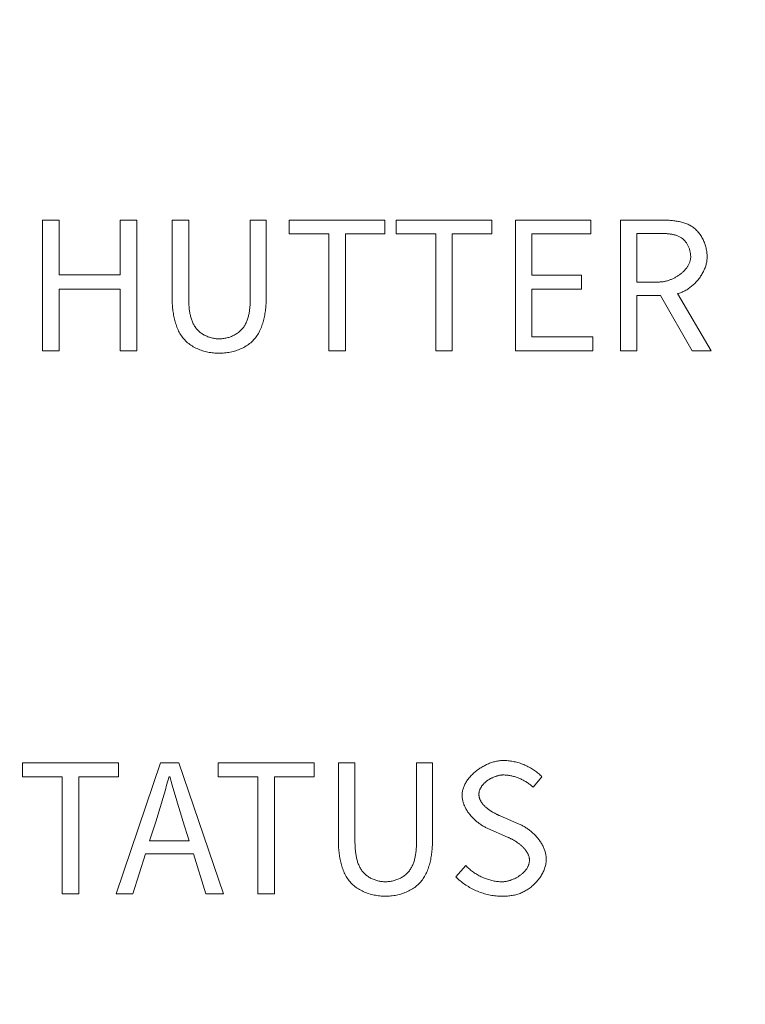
# Model space of a CAD drawing. Header units: millimetres. Extents: x 3925 to 5043, y -86 to 778.
# Tile 62 of 158: x 4412.98 to 4416.99, y 445.43 to 450.87. Entities that reach past the tile are written whole.
import ezdxf

# ---------------------------------------------------------------- set-up
doc = ezdxf.new("R2010")
doc.units = ezdxf.units.MM
doc.header["$LTSCALE"] = 46.255
doc.header["$PDMODE"] = 3
doc.header["$PDSIZE"] = 1
doc.layers.get('Defpoints').update_dxf_attribs({"linetype": 'CONTINUOUS'})
doc.layers.add('140-154101-01_RIGGDXF_DIMENSION', color=7, linetype='CONTINUOUS')
doc.layers.add('H30K-TOP-COVDXF_CONTINUOUS_LINE', color=7, linetype='CONTINUOUS')
doc.styles.add('SLDTEXTSTYLE0', font='arialbd.ttf', dxfattribs={"height": 5.5})
doc.dimstyles.new('SLDDIMSTYLE2', dxfattribs={"dimtxt": 5.650301, "dimasz": 4.572, "dimexe": 0, "dimexo": 0.0625, "dimgap": 1.412575, "dimtad": 0, "dimtih": 1, "dimtoh": 1, "dimlfac": 3.5, "dimrnd": 1e-09, "dimzin": 4, "dimdsep": 46, "dimtxsty": 'SLDTEXTSTYLE0', "dimsah": 1, "dimcen": 0.09, "dimadec": 0, "dimazin": 1, "dimtol": 1, "dimtp": 0.5, "dimtm": 0.5, "dimtfac": 1, "dimtdec": 1, "dimtofl": 0, "dimtmove": 0, "dimatfit": 3, "dimfxl": 1, "dimfrac": 2, "dimtolj": 1, "dimarcsym": 0})

# ---------------------------------------------------------------- blocks, each defined once
blk = doc.blocks.new('*D71')
at = {"layer": '140-154101-01_RIGGDXF_DIMENSION', "color": 0, "linetype": 'Continuous', "lineweight": -2}
for p, q in [((4325.461, 463.5558), (4325.461, 385.1274)), ((4496.711, 463.5558), (4496.711, 385.1274)), ((4492.711, 385.1274), (4329.461, 385.1274))]:
    blk.add_line(p, q, dxfattribs=at)
at = {"layer": '140-154101-01_RIGGDXF_DIMENSION', "color": 0, "linetype": 'Continuous'}
for points in [[(4329.461, 385.7941), (4329.461, 384.4607), (4325.461, 385.1274)], [(4492.711, 385.7941), (4492.711, 384.4607), (4496.711, 385.1274)]]:
    blk.add_solid(points, dxfattribs=at)
at = {"layer": 'Defpoints', "color": 0, "linetype": 'Continuous'}
for p in [(4325.461, 463.6183), (4496.711, 463.6183), (4325.461, 385.1274)]:
    blk.add_point(p, dxfattribs=at)
at = {"layer": '140-154101-01_RIGGDXF_DIMENSION', "color": 0, "linetype": 'Continuous', "insert": (4411.086, 390.076), "char_height": 5.5, "attachment_point": 5, "style": 'SLDTEXTSTYLE0'}
blk.add_mtext('\\A1;685.00 [26.97]', dxfattribs=at)

msp = doc.modelspace()

# ---------------------------------------------------------------- linework, layer by layer
at = {"layer": 'H30K-TOP-COVDXF_CONTINUOUS_LINE', "color": 7, "linetype": 'Continuous', "lineweight": 0}
for p, q in [((4413.104, 449.7647), (4413.104, 449.0414)), ((4413.1958, 449.7647), (4413.104, 449.7647)), ((4413.1958, 449.4618), (4413.1958, 449.7647)), ((4413.5333, 449.7647), (4413.5333, 449.4618)), ((4413.6241, 449.7647), (4413.5333, 449.7647)), ((4413.6241, 449.0414), (4413.6241, 449.7647)), ((4413.8195, 449.7647), (4413.8195, 449.3404)), ((4413.9113, 449.7647), (4413.8195, 449.7647)), ((4413.9113, 449.3321), (4413.9113, 449.7647)), ((4414.3395, 449.7647), (4414.2517, 449.7647)), ((4414.3395, 449.3404), (4414.3395, 449.7647)), ((4414.4658, 449.7647), (4414.4658, 449.6877)), ((4414.9957, 449.7647), (4414.4658, 449.7647)), ((4414.9957, 449.6877), (4414.9957, 449.7647)), ((4415.0569, 449.7647), (4415.0569, 449.6877)), ((4415.5868, 449.7647), (4415.0569, 449.7647)), ((4415.5868, 449.6877), (4415.5868, 449.7647)), ((4415.7161, 449.7647), (4415.7161, 449.0414)), ((4416.1335, 449.7647), (4415.7161, 449.7647)), ((4416.1335, 449.6877), (4416.1335, 449.7647)), ((4416.2964, 449.7647), (4416.2964, 449.0414)), ((4414.4658, 449.6877), (4414.6849, 449.6877)), ((4414.6849, 449.6877), (4414.6849, 449.0414)), ((4414.7767, 449.0414), (4414.7767, 449.6877)), ((4414.7767, 449.6877), (4414.9957, 449.6877)), ((4415.0569, 449.6877), (4415.276, 449.6877)), ((4415.276, 449.6877), (4415.276, 449.0414)), ((4415.3678, 449.0414), (4415.3678, 449.6877)), ((4415.3678, 449.6877), (4415.5868, 449.6877)), ((4415.8079, 449.4608), (4415.8079, 449.6877)), ((4415.8079, 449.6877), (4416.1335, 449.6877)), ((4416.3881, 449.4223), (4416.3881, 449.6907)), ((4413.5333, 449.4618), (4413.1958, 449.4618)), ((4416.0822, 449.4608), (4415.8079, 449.4608)), ((4416.0822, 449.3828), (4416.0822, 449.4608)), ((4416.5095, 449.4223), (4416.3881, 449.4223)), ((4413.1958, 449.0414), (4413.1958, 449.3828)), ((4413.1958, 449.3828), (4413.5333, 449.3828)), ((4413.5333, 449.3828), (4413.5333, 449.0414)), ((4415.8079, 449.1193), (4415.8079, 449.3828)), ((4415.8079, 449.3828), (4416.0822, 449.3828)), ((4416.3881, 449.0414), (4416.3881, 449.3483)), ((4416.3881, 449.3483), (4416.5184, 449.3483)), ((4416.5184, 449.3483), (4416.694, 449.0414)), ((4416.7977, 449.0414), (4416.6121, 449.3582)), ((4416.1444, 449.1193), (4415.8079, 449.1193)), ((4416.1444, 449.0414), (4416.1444, 449.1193)), ((4413.104, 449.0414), (4413.1958, 449.0414)), ((4413.5333, 449.0414), (4413.6241, 449.0414)), ((4414.6849, 449.0414), (4414.7767, 449.0414)), ((4415.276, 449.0414), (4415.3678, 449.0414)), ((4415.7161, 449.0414), (4416.1444, 449.0414)), ((4416.2964, 449.0414), (4416.3881, 449.0414)), ((4416.694, 449.0414), (4416.7977, 449.0414)), ((4412.9925, 446.7647), (4412.9925, 446.6877)), ((4413.5224, 446.7647), (4412.9925, 446.7647)), ((4413.7553, 446.7647), (4413.5096, 446.0414)), ((4413.5224, 446.6877), (4413.5224, 446.7647)), ((4413.857, 446.7647), (4413.7553, 446.7647)), ((4414.1027, 446.0414), (4413.857, 446.7647)), ((4414.0741, 446.7647), (4414.0741, 446.6877)), ((4414.604, 446.7647), (4414.0741, 446.7647)), ((4414.604, 446.6877), (4414.604, 446.7647)), ((4414.7382, 446.7647), (4414.7382, 446.3404)), ((4414.83, 446.7647), (4414.7382, 446.7647)), ((4414.83, 446.3321), (4414.83, 446.7647)), ((4415.2583, 446.7647), (4415.1704, 446.7647)), ((4415.2583, 446.3404), (4415.2583, 446.7647)), ((4412.9925, 446.6877), (4413.2116, 446.6877)), ((4413.2116, 446.6877), (4413.2116, 446.0414)), ((4413.3034, 446.0414), (4413.3034, 446.6877)), ((4413.3034, 446.6877), (4413.5224, 446.6877)), ((4413.8066, 446.6907), (4413.8206, 446.6416)), ((4414.0741, 446.6877), (4414.2931, 446.6877)), ((4414.2931, 446.6877), (4414.2931, 446.0414)), ((4414.3849, 446.0414), (4414.3849, 446.6877)), ((4414.3849, 446.6877), (4414.604, 446.6877)), ((4415.8148, 446.6305), (4415.8632, 446.6887)), ((4413.8206, 446.6416), (4413.8347, 446.5925)), ((4413.7458, 446.4947), (4413.7606, 446.5435)), ((4413.7306, 446.446), (4413.7458, 446.4947)), ((4415.7378, 446.4272), (4415.6314, 446.4728)), ((4413.6951, 446.3355), (4413.7306, 446.446)), ((4413.8796, 446.446), (4413.9142, 446.3355)), ((4413.9142, 446.3355), (4413.6951, 446.3355)), ((4413.6024, 446.0414), (4413.6724, 446.2624)), ((4413.6724, 446.2624), (4413.9369, 446.2624)), ((4413.9369, 446.2624), (4414.006, 446.0414)), ((4415.4418, 446.1983), (4415.3875, 446.1361)), ((4413.2116, 446.0414), (4413.3034, 446.0414)), ((4413.5096, 446.0414), (4413.6024, 446.0414)), ((4414.006, 446.0414), (4414.1027, 446.0414)), ((4414.2931, 446.0414), (4414.3849, 446.0414))]:
    msp.add_line(p, q, dxfattribs=at)
for points in [[(4414.2517, 449.7647), (4414.2517, 449.3321), (4414.2516, 449.3267), (4414.2515, 449.3212), (4414.2514, 449.3157), (4414.2512, 449.3102), (4414.2509, 449.3047), (4414.2506, 449.2991), (4414.2502, 449.2935), (4414.2498, 449.2879), (4414.2493, 449.2823), (4414.2487, 449.2767), (4414.248, 449.2712), (4414.2473, 449.2656), (4414.2464, 449.26), (4414.2455, 449.2545), (4414.2445, 449.249), (4414.2434, 449.2436), (4414.2421, 449.2381), (4414.2408, 449.2328), (4414.2394, 449.2274), (4414.2378, 449.2222), (4414.2361, 449.217), (4414.2343, 449.2118), (4414.2324, 449.2068), (4414.2303, 449.2018), (4414.2281, 449.1969), (4414.2258, 449.1921), (4414.2233, 449.1874), (4414.2207, 449.1827), (4414.2179, 449.1782), (4414.215, 449.1738), (4414.2119, 449.1695), (4414.2086, 449.1654), (4414.2052, 449.1614), (4414.2016, 449.1575), (4414.1979, 449.1537), (4414.194, 449.1502), (4414.19, 449.1467), (4414.1858, 449.1434), (4414.1814, 449.1402), (4414.177, 449.1372), (4414.1724, 449.1343), (4414.1677, 449.1316), (4414.1629, 449.129), (4414.158, 449.1266), (4414.153, 449.1243), (4414.148, 449.1221), (4414.1429, 449.1202), (4414.1377, 449.1183), (4414.1324, 449.1166), (4414.1272, 449.1151), (4414.1218, 449.1137), (4414.1165, 449.1125), (4414.1111, 449.1114), (4414.1057, 449.1105), (4414.1004, 449.1098), (4414.095, 449.1092), (4414.0896, 449.1088), (4414.0843, 449.1086), (4414.079, 449.1085)], [(4416.776, 449.5614), (4416.7759, 449.5674), (4416.7756, 449.5735), (4416.7751, 449.5796), (4416.7745, 449.5856), (4416.7737, 449.5918), (4416.7727, 449.5979), (4416.7715, 449.604), (4416.7701, 449.6101), (4416.7686, 449.6161), (4416.7669, 449.6222), (4416.7651, 449.6282), (4416.7631, 449.6341), (4416.7609, 449.64), (4416.7585, 449.6458), (4416.756, 449.6516), (4416.7533, 449.6573), (4416.7505, 449.6628), (4416.7475, 449.6683), (4416.7443, 449.6737), (4416.741, 449.679), (4416.7376, 449.6841), (4416.734, 449.6891), (4416.7303, 449.694), (4416.7264, 449.6987), (4416.7223, 449.7032), (4416.7181, 449.7076), (4416.7138, 449.7118), (4416.7094, 449.7159), (4416.7048, 449.7197), (4416.7, 449.7234), (4416.6951, 449.7268), (4416.6901, 449.7301), (4416.6849, 449.7332), (4416.6797, 449.7361), (4416.6743, 449.7388), (4416.6689, 449.7413), (4416.6633, 449.7437), (4416.6577, 449.7459), (4416.6519, 449.748), (4416.6461, 449.7499), (4416.6402, 449.7517), (4416.6343, 449.7533), (4416.6283, 449.7548), (4416.6223, 449.7561), (4416.6162, 449.7574), (4416.61, 449.7585), (4416.6039, 449.7595), (4416.5977, 449.7604), (4416.5914, 449.7612), (4416.5852, 449.7619), (4416.579, 449.7625), (4416.5727, 449.763), (4416.5665, 449.7635), (4416.5602, 449.7638), (4416.554, 449.7641), (4416.5478, 449.7643), (4416.5416, 449.7645), (4416.5355, 449.7646), (4416.5294, 449.7647), (4416.2964, 449.7647)], [(4416.3881, 449.6907), (4416.5177, 449.6907), (4416.5218, 449.6907), (4416.526, 449.6906), (4416.5301, 449.6905), (4416.5343, 449.6905), (4416.5385, 449.6903), (4416.5428, 449.6902), (4416.547, 449.69), (4416.5512, 449.6897), (4416.5554, 449.6894), (4416.5597, 449.6891), (4416.5639, 449.6886), (4416.5681, 449.6882), (4416.5722, 449.6876), (4416.5764, 449.687), (4416.5805, 449.6864), (4416.5846, 449.6856), (4416.5887, 449.6848), (4416.5927, 449.6838), (4416.5967, 449.6828), (4416.6007, 449.6817), (4416.6046, 449.6805), (4416.6084, 449.6792), (4416.6122, 449.6778), (4416.6159, 449.6762), (4416.6196, 449.6746), (4416.6231, 449.6728), (4416.6267, 449.6709), (4416.6301, 449.6689), (4416.6334, 449.6667), (4416.6367, 449.6644), (4416.6399, 449.662), (4416.6429, 449.6595), (4416.6458, 449.6568), (4416.6486, 449.654), (4416.6513, 449.6511), (4416.654, 449.6481), (4416.6565, 449.645), (4416.659, 449.6418), (4416.6613, 449.6385), (4416.6635, 449.6351), (4416.6657, 449.6316), (4416.6677, 449.628), (4416.6696, 449.6244), (4416.6715, 449.6207), (4416.6732, 449.6169), (4416.6748, 449.6131), (4416.6763, 449.6092), (4416.6777, 449.6053), (4416.679, 449.6014), (4416.6801, 449.5974), (4416.6812, 449.5934), (4416.6821, 449.5894), (4416.6829, 449.5854), (4416.6836, 449.5814), (4416.6841, 449.5774), (4416.6846, 449.5734), (4416.6849, 449.5694), (4416.6851, 449.5654), (4416.6852, 449.5614)], [(4416.6852, 449.5614), (4416.6851, 449.5576), (4416.6848, 449.5539), (4416.6844, 449.5501), (4416.6838, 449.5464), (4416.6831, 449.5427), (4416.6822, 449.539), (4416.6811, 449.5354), (4416.6799, 449.5318), (4416.6786, 449.5282), (4416.6771, 449.5246), (4416.6755, 449.5211), (4416.6737, 449.5176), (4416.6718, 449.5141), (4416.6698, 449.5107), (4416.6677, 449.5073), (4416.6654, 449.504), (4416.6631, 449.5007), (4416.6606, 449.4975), (4416.658, 449.4943), (4416.6553, 449.4911), (4416.6525, 449.488), (4416.6496, 449.485), (4416.6467, 449.482), (4416.6436, 449.479), (4416.6405, 449.4761), (4416.6372, 449.4733), (4416.6339, 449.4705), (4416.6305, 449.4678), (4416.6271, 449.4652), (4416.6236, 449.4626), (4416.62, 449.46), (4416.6164, 449.4576), (4416.6127, 449.4552), (4416.6089, 449.4529), (4416.6051, 449.4506), (4416.6013, 449.4485), (4416.5974, 449.4464), (4416.5935, 449.4443), (4416.5896, 449.4424), (4416.5856, 449.4405), (4416.5816, 449.4387), (4416.5776, 449.437), (4416.5735, 449.4354), (4416.5695, 449.4339), (4416.5654, 449.4324), (4416.5613, 449.4311), (4416.5573, 449.4298), (4416.5532, 449.4287), (4416.5491, 449.4276), (4416.5451, 449.4266), (4416.541, 449.4257), (4416.537, 449.4249), (4416.533, 449.4242), (4416.529, 449.4236), (4416.525, 449.4232), (4416.5211, 449.4228), (4416.5172, 449.4225), (4416.5133, 449.4223), (4416.5095, 449.4223)], [(4416.6121, 449.3582), (4416.6174, 449.3595), (4416.6227, 449.3611), (4416.6279, 449.3628), (4416.6331, 449.3648), (4416.6383, 449.3669), (4416.6435, 449.3692), (4416.6486, 449.3716), (4416.6536, 449.3742), (4416.6587, 449.377), (4416.6636, 449.3799), (4416.6686, 449.383), (4416.6734, 449.3863), (4416.6782, 449.3896), (4416.683, 449.3931), (4416.6876, 449.3968), (4416.6922, 449.4005), (4416.6967, 449.4044), (4416.7012, 449.4085), (4416.7055, 449.4126), (4416.7097, 449.4168), (4416.7139, 449.4212), (4416.718, 449.4256), (4416.7219, 449.4301), (4416.7258, 449.4348), (4416.7295, 449.4395), (4416.7331, 449.4443), (4416.7367, 449.4492), (4416.74, 449.4541), (4416.7433, 449.4591), (4416.7464, 449.4642), (4416.7494, 449.4694), (4416.7523, 449.4746), (4416.755, 449.4798), (4416.7576, 449.4851), (4416.76, 449.4904), (4416.7623, 449.4958), (4416.7644, 449.5012), (4416.7663, 449.5066), (4416.7681, 449.5121), (4416.7697, 449.5176), (4416.7711, 449.5231), (4416.7724, 449.5285), (4416.7735, 449.534), (4416.7743, 449.5395), (4416.775, 449.545), (4416.7755, 449.5505), (4416.7759, 449.556), (4416.776, 449.5614)], [(4413.8195, 449.3404), (4413.8195, 449.3329), (4413.8196, 449.3253), (4413.8199, 449.3176), (4413.8202, 449.31), (4413.8205, 449.3022), (4413.821, 449.2945), (4413.8216, 449.2867), (4413.8224, 449.2789), (4413.8232, 449.2711), (4413.8241, 449.2633), (4413.8252, 449.2555), (4413.8264, 449.2477), (4413.8277, 449.2399), (4413.8292, 449.2322), (4413.8308, 449.2245), (4413.8325, 449.2169), (4413.8344, 449.2093), (4413.8365, 449.2018), (4413.8387, 449.1943), (4413.8411, 449.187), (4413.8436, 449.1797), (4413.8464, 449.1725), (4413.8493, 449.1655), (4413.8523, 449.1585), (4413.8556, 449.1517), (4413.8591, 449.145), (4413.8627, 449.1384), (4413.8666, 449.132), (4413.8706, 449.1258), (4413.8749, 449.1197), (4413.8794, 449.1138), (4413.884, 449.108), (4413.889, 449.1025), (4413.8941, 449.0971), (4413.8996, 449.0919), (4413.9052, 449.0869), (4413.9111, 449.0821), (4413.9172, 449.0775), (4413.9235, 449.0732), (4413.9299, 449.069), (4413.9366, 449.065), (4413.9434, 449.0613), (4413.9503, 449.0577), (4413.9574, 449.0544), (4413.9645, 449.0512), (4413.9718, 449.0483), (4413.9792, 449.0456), (4413.9867, 449.043), (4413.9943, 449.0407), (4414.0019, 449.0386), (4414.0096, 449.0367), (4414.0173, 449.035), (4414.025, 449.0335), (4414.0328, 449.0322), (4414.0405, 449.0311), (4414.0483, 449.0302), (4414.056, 449.0295), (4414.0637, 449.029), (4414.0714, 449.0287), (4414.079, 449.0286)], [(4414.079, 449.0286), (4414.0867, 449.0287), (4414.0944, 449.029), (4414.1021, 449.0295), (4414.1099, 449.0302), (4414.1177, 449.031), (4414.1255, 449.0321), (4414.1332, 449.0334), (4414.141, 449.0349), (4414.1488, 449.0367), (4414.1565, 449.0386), (4414.1641, 449.0407), (4414.1717, 449.043), (4414.1792, 449.0455), (4414.1867, 449.0482), (4414.194, 449.0512), (4414.2012, 449.0543), (4414.2083, 449.0576), (4414.2153, 449.0612), (4414.2221, 449.065), (4414.2288, 449.0689), (4414.2353, 449.0731), (4414.2416, 449.0775), (4414.2477, 449.0821), (4414.2536, 449.0869), (4414.2593, 449.0919), (4414.2648, 449.0971), (4414.2699, 449.1025), (4414.2748, 449.108), (4414.2795, 449.1138), (4414.284, 449.1197), (4414.2883, 449.1258), (4414.2923, 449.132), (4414.2962, 449.1384), (4414.2999, 449.145), (4414.3033, 449.1517), (4414.3066, 449.1585), (4414.3097, 449.1654), (4414.3126, 449.1725), (4414.3153, 449.1797), (4414.3179, 449.1869), (4414.3202, 449.1943), (4414.3225, 449.2017), (4414.3245, 449.2092), (4414.3264, 449.2168), (4414.3282, 449.2245), (4414.3298, 449.2322), (4414.3313, 449.2399), (4414.3326, 449.2476), (4414.3338, 449.2554), (4414.3349, 449.2632), (4414.3358, 449.271), (4414.3366, 449.2789), (4414.3374, 449.2867), (4414.338, 449.2945), (4414.3385, 449.3022), (4414.3389, 449.3099), (4414.3392, 449.3176), (4414.3394, 449.3253), (4414.3395, 449.3329), (4414.3395, 449.3404)], [(4414.079, 449.1085), (4414.0738, 449.1086), (4414.0686, 449.1088), (4414.0634, 449.1093), (4414.0582, 449.1098), (4414.053, 449.1106), (4414.0477, 449.1115), (4414.0425, 449.1126), (4414.0373, 449.1138), (4414.0322, 449.1152), (4414.027, 449.1168), (4414.0219, 449.1185), (4414.0169, 449.1203), (4414.0119, 449.1223), (4414.007, 449.1245), (4414.0022, 449.1268), (4413.9975, 449.1292), (4413.9928, 449.1318), (4413.9883, 449.1345), (4413.9838, 449.1374), (4413.9795, 449.1404), (4413.9753, 449.1436), (4413.9713, 449.1468), (4413.9673, 449.1503), (4413.9636, 449.1538), (4413.96, 449.1575), (4413.9564, 449.1614), (4413.953, 449.1654), (4413.9498, 449.1696), (4413.9468, 449.1739), (4413.9439, 449.1783), (4413.9411, 449.1829), (4413.9386, 449.1875), (4413.9361, 449.1922), (4413.9338, 449.1971), (4413.9317, 449.202), (4413.9297, 449.207), (4413.9278, 449.212), (4413.9261, 449.2172), (4413.9244, 449.2224), (4413.9229, 449.2276), (4413.9215, 449.233), (4413.9203, 449.2383), (4413.9191, 449.2437), (4413.918, 449.2492), (4413.917, 449.2547), (4413.9161, 449.2602), (4413.9154, 449.2657), (4413.9146, 449.2713), (4413.914, 449.2769), (4413.9135, 449.2825), (4413.913, 449.288), (4413.9126, 449.2936), (4413.9122, 449.2992), (4413.9119, 449.3047), (4413.9117, 449.3103), (4413.9115, 449.3158), (4413.9114, 449.3212), (4413.9113, 449.3267), (4413.9113, 449.3321)], [(4415.65, 446.7785), (4415.6447, 446.7785), (4415.6394, 446.7782), (4415.6341, 446.7778), (4415.6287, 446.7772), (4415.6233, 446.7764), (4415.6178, 446.7755), (4415.6123, 446.7745), (4415.6069, 446.7733), (4415.6013, 446.7719), (4415.5958, 446.7704), (4415.5903, 446.7688), (4415.5848, 446.767), (4415.5793, 446.7651), (4415.5738, 446.763), (4415.5683, 446.7608), (4415.5629, 446.7585), (4415.5575, 446.756), (4415.5521, 446.7534), (4415.5467, 446.7507), (4415.5414, 446.7479), (4415.5361, 446.745), (4415.5309, 446.742), (4415.5258, 446.7388), (4415.5207, 446.7355), (4415.5157, 446.7322), (4415.5107, 446.7287), (4415.5059, 446.7251), (4415.5011, 446.7215), (4415.4964, 446.7177), (4415.4918, 446.7139), (4415.4873, 446.7099), (4415.4829, 446.7059), (4415.4786, 446.7018), (4415.4745, 446.6976), (4415.4704, 446.6934), (4415.4665, 446.6891), (4415.4627, 446.6847), (4415.4591, 446.6802), (4415.4555, 446.6757), (4415.4522, 446.6711), (4415.4489, 446.6664), (4415.4459, 446.6617), (4415.443, 446.6569), (4415.4402, 446.6521), (4415.4377, 446.6472), (4415.4353, 446.6423), (4415.4331, 446.6374), (4415.431, 446.6324), (4415.4292, 446.6274), (4415.4276, 446.6223), (4415.4261, 446.6172), (4415.4249, 446.6121), (4415.4239, 446.6069), (4415.4231, 446.6017), (4415.4225, 446.5966), (4415.4222, 446.5913), (4415.4221, 446.5861)], [(4415.8632, 446.6887), (4415.8585, 446.6934), (4415.8537, 446.698), (4415.8488, 446.7025), (4415.8437, 446.7069), (4415.8386, 446.7112), (4415.8333, 446.7154), (4415.8278, 446.7194), (4415.8223, 446.7233), (4415.8167, 446.7271), (4415.811, 446.7308), (4415.8052, 446.7344), (4415.7993, 446.7378), (4415.7933, 446.7411), (4415.7872, 446.7443), (4415.7811, 446.7474), (4415.7749, 446.7503), (4415.7686, 446.7531), (4415.7623, 446.7558), (4415.7559, 446.7583), (4415.7494, 446.7607), (4415.7429, 446.7629), (4415.7364, 446.765), (4415.7298, 446.767), (4415.7232, 446.7688), (4415.7166, 446.7704), (4415.71, 446.772), (4415.7033, 446.7733), (4415.6966, 446.7745), (4415.69, 446.7756), (4415.6833, 446.7765), (4415.6766, 446.7772), (4415.6699, 446.7778), (4415.6633, 446.7782), (4415.6566, 446.7785), (4415.65, 446.7785)], [(4415.1704, 446.7647), (4415.1704, 446.3321), (4415.1704, 446.3267), (4415.1703, 446.3212), (4415.1701, 446.3157), (4415.1699, 446.3102), (4415.1697, 446.3047), (4415.1693, 446.2991), (4415.169, 446.2935), (4415.1685, 446.2879), (4415.168, 446.2823), (4415.1674, 446.2767), (4415.1668, 446.2712), (4415.166, 446.2656), (4415.1652, 446.26), (4415.1642, 446.2545), (4415.1632, 446.249), (4415.1621, 446.2436), (4415.1609, 446.2381), (4415.1595, 446.2328), (4415.1581, 446.2274), (4415.1565, 446.2222), (4415.1548, 446.217), (4415.153, 446.2118), (4415.1511, 446.2068), (4415.1491, 446.2018), (4415.1469, 446.1969), (4415.1445, 446.1921), (4415.142, 446.1874), (4415.1394, 446.1827), (4415.1366, 446.1782), (4415.1337, 446.1738), (4415.1306, 446.1695), (4415.1274, 446.1654), (4415.1239, 446.1614), (4415.1203, 446.1575), (4415.1166, 446.1537), (4415.1127, 446.1502), (4415.1087, 446.1467), (4415.1045, 446.1434), (4415.1002, 446.1402), (4415.0957, 446.1372), (4415.0911, 446.1343), (4415.0864, 446.1316), (4415.0816, 446.129), (4415.0767, 446.1266), (4415.0718, 446.1243), (4415.0667, 446.1221), (4415.0616, 446.1202), (4415.0564, 446.1183), (4415.0512, 446.1166), (4415.0459, 446.1151), (4415.0406, 446.1137), (4415.0352, 446.1125), (4415.0298, 446.1114), (4415.0245, 446.1105), (4415.0191, 446.1098), (4415.0137, 446.1092), (4415.0084, 446.1088), (4415.003, 446.1086), (4414.9977, 446.1085)], [(4413.7606, 446.5435), (4413.7679, 446.568), (4413.7751, 446.5925), (4413.7822, 446.617), (4413.7892, 446.6415), (4413.796, 446.6661), (4413.8027, 446.6907)], [(4415.5148, 446.592), (4415.5149, 446.5949), (4415.5151, 446.5978), (4415.5154, 446.6007), (4415.5158, 446.6036), (4415.5164, 446.6064), (4415.5171, 446.6092), (4415.5179, 446.612), (4415.5189, 446.6148), (4415.5199, 446.6176), (4415.521, 446.6203), (4415.5223, 446.623), (4415.5236, 446.6257), (4415.5251, 446.6283), (4415.5266, 446.6309), (4415.5283, 446.6335), (4415.53, 446.6361), (4415.5318, 446.6386), (4415.5337, 446.6411), (4415.5357, 446.6435), (4415.5378, 446.6459), (4415.5399, 446.6483), (4415.5422, 446.6507), (4415.5445, 446.653), (4415.5468, 446.6552), (4415.5492, 446.6574), (4415.5517, 446.6596), (4415.5543, 446.6617), (4415.5569, 446.6638), (4415.5595, 446.6658), (4415.5622, 446.6678), (4415.565, 446.6697), (4415.5678, 446.6716), (4415.5706, 446.6734), (4415.5735, 446.6752), (4415.5764, 446.6769), (4415.5794, 446.6786), (4415.5824, 446.6802), (4415.5854, 446.6817), (4415.5884, 446.6832), (4415.5915, 446.6847), (4415.5946, 446.686), (4415.5977, 446.6873), (4415.6008, 446.6886), (4415.6039, 446.6897), (4415.607, 446.6908), (4415.6101, 446.6919), (4415.6133, 446.6928), (4415.6164, 446.6937), (4415.6195, 446.6945), (4415.6227, 446.6953), (4415.6258, 446.696), (4415.6289, 446.6966), (4415.632, 446.6971), (4415.635, 446.6976), (4415.6381, 446.6979), (4415.6411, 446.6982), (4415.6441, 446.6984), (4415.6471, 446.6985), (4415.65, 446.6986)], [(4415.65, 446.6986), (4415.6551, 446.6985), (4415.6602, 446.6983), (4415.6653, 446.698), (4415.6704, 446.6975), (4415.6756, 446.6969), (4415.6807, 446.6962), (4415.6858, 446.6954), (4415.6909, 446.6944), (4415.696, 446.6934), (4415.7011, 446.6922), (4415.7061, 446.6909), (4415.7112, 446.6895), (4415.7162, 446.6879), (4415.7212, 446.6863), (4415.7261, 446.6846), (4415.7311, 446.6827), (4415.736, 446.6808), (4415.7408, 446.6787), (4415.7456, 446.6766), (4415.7504, 446.6743), (4415.7551, 446.672), (4415.7598, 446.6696), (4415.7644, 446.667), (4415.769, 446.6644), (4415.7735, 446.6617), (4415.778, 446.659), (4415.7824, 446.6561), (4415.7867, 446.6532), (4415.7909, 446.6501), (4415.7951, 446.647), (4415.7992, 446.6439), (4415.8032, 446.6406), (4415.8072, 446.6373), (4415.811, 446.634), (4415.8148, 446.6305)], [(4413.8347, 446.5925), (4413.8419, 446.568), (4413.8492, 446.5435), (4413.8566, 446.5191), (4413.8642, 446.4947), (4413.8718, 446.4703), (4413.8796, 446.446)], [(4415.4221, 446.5861), (4415.4221, 446.5813), (4415.4224, 446.5765), (4415.4229, 446.5717), (4415.4235, 446.5669), (4415.4243, 446.5621), (4415.4253, 446.5573), (4415.4264, 446.5526), (4415.4277, 446.5479), (4415.4291, 446.5432), (4415.4307, 446.5386), (4415.4324, 446.5339), (4415.4343, 446.5293), (4415.4363, 446.5248), (4415.4385, 446.5202), (4415.4408, 446.5157), (4415.4432, 446.5113), (4415.4457, 446.5069), (4415.4484, 446.5025), (4415.4512, 446.4982), (4415.4541, 446.4939), (4415.4571, 446.4897), (4415.4602, 446.4855), (4415.4634, 446.4814), (4415.4667, 446.4774), (4415.4701, 446.4734), (4415.4735, 446.4694), (4415.4771, 446.4656), (4415.4807, 446.4618), (4415.4845, 446.458), (4415.4883, 446.4543), (4415.4921, 446.4507), (4415.496, 446.4472), (4415.5, 446.4438), (4415.5041, 446.4404), (4415.5082, 446.4371), (4415.5123, 446.4339), (4415.5165, 446.4308), (4415.5208, 446.4277), (4415.5251, 446.4248), (4415.5294, 446.4219), (4415.5337, 446.4191), (4415.5381, 446.4165), (4415.5425, 446.4139), (4415.5469, 446.4114), (4415.5513, 446.409), (4415.5557, 446.4068), (4415.5602, 446.4046), (4415.5646, 446.4025), (4415.6737, 446.3552)], [(4415.6314, 446.4728), (4415.6286, 446.4741), (4415.6257, 446.4753), (4415.6228, 446.4766), (4415.6199, 446.478), (4415.617, 446.4794), (4415.6141, 446.4808), (4415.6112, 446.4822), (4415.6083, 446.4837), (4415.6053, 446.4853), (4415.6024, 446.4868), (4415.5994, 446.4884), (4415.5965, 446.4901), (4415.5936, 446.4917), (4415.5907, 446.4935), (4415.5878, 446.4952), (4415.5849, 446.497), (4415.582, 446.4988), (4415.5792, 446.5007), (4415.5763, 446.5025), (4415.5735, 446.5045), (4415.5708, 446.5064), (4415.568, 446.5084), (4415.5653, 446.5104), (4415.5627, 446.5125), (4415.5601, 446.5146), (4415.5575, 446.5167), (4415.555, 446.5189), (4415.5525, 446.521), (4415.5501, 446.5233), (4415.5477, 446.5255), (4415.5454, 446.5278), (4415.5431, 446.5301), (4415.541, 446.5325), (4415.5388, 446.5349), (4415.5368, 446.5373), (4415.5348, 446.5397), (4415.5329, 446.5422), (4415.5311, 446.5447), (4415.5294, 446.5473), (4415.5277, 446.5498), (4415.5261, 446.5524), (4415.5247, 446.5551), (4415.5233, 446.5577), (4415.522, 446.5604), (4415.5208, 446.5632), (4415.5197, 446.5659), (4415.5187, 446.5687), (4415.5178, 446.5715), (4415.517, 446.5744), (4415.5164, 446.5772), (4415.5158, 446.5801), (4415.5154, 446.5831), (4415.5151, 446.586), (4415.5149, 446.589), (4415.5148, 446.592)], [(4415.8868, 446.2338), (4415.8867, 446.2389), (4415.8864, 446.244), (4415.886, 446.249), (4415.8853, 446.2541), (4415.8845, 446.2591), (4415.8835, 446.2642), (4415.8823, 446.2692), (4415.881, 446.2741), (4415.8795, 446.2791), (4415.8778, 446.284), (4415.876, 446.2889), (4415.874, 446.2938), (4415.8719, 446.2986), (4415.8697, 446.3034), (4415.8673, 446.3082), (4415.8648, 446.3129), (4415.8621, 446.3176), (4415.8594, 446.3222), (4415.8565, 446.3268), (4415.8535, 446.3313), (4415.8503, 446.3358), (4415.8471, 446.3402), (4415.8438, 446.3446), (4415.8403, 446.3489), (4415.8368, 446.3531), (4415.8331, 446.3573), (4415.8294, 446.3614), (4415.8256, 446.3654), (4415.8217, 446.3693), (4415.8178, 446.3732), (4415.8137, 446.377), (4415.8096, 446.3807), (4415.8055, 446.3844), (4415.8012, 446.3879), (4415.7969, 446.3914), (4415.7926, 446.3948), (4415.7882, 446.398), (4415.7838, 446.4012), (4415.7793, 446.4043), (4415.7748, 446.4073), (4415.7702, 446.4102), (4415.7657, 446.4129), (4415.7611, 446.4156), (4415.7564, 446.4182), (4415.7518, 446.4206), (4415.7472, 446.4229), (4415.7425, 446.4251), (4415.7378, 446.4272)], [(4415.6737, 446.3552), (4415.6767, 446.3538), (4415.6797, 446.3524), (4415.6827, 446.351), (4415.6858, 446.3495), (4415.6888, 446.348), (4415.6919, 446.3464), (4415.695, 446.3448), (4415.6981, 446.3431), (4415.7012, 446.3414), (4415.7043, 446.3397), (4415.7074, 446.3379), (4415.7104, 446.3361), (4415.7135, 446.3342), (4415.7166, 446.3323), (4415.7196, 446.3303), (4415.7227, 446.3284), (4415.7257, 446.3263), (4415.7287, 446.3243), (4415.7316, 446.3222), (4415.7346, 446.32), (4415.7374, 446.3179), (4415.7403, 446.3156), (4415.7431, 446.3134), (4415.7459, 446.3111), (4415.7486, 446.3088), (4415.7513, 446.3064), (4415.7539, 446.304), (4415.7565, 446.3016), (4415.759, 446.2991), (4415.7615, 446.2966), (4415.7639, 446.2941), (4415.7662, 446.2915), (4415.7684, 446.2889), (4415.7706, 446.2863), (4415.7727, 446.2836), (4415.7748, 446.2809), (4415.7767, 446.2782), (4415.7785, 446.2754), (4415.7803, 446.2726), (4415.782, 446.2697), (4415.7836, 446.2669), (4415.785, 446.264), (4415.7864, 446.2611), (4415.7877, 446.2581), (4415.7889, 446.2551), (4415.7899, 446.2521), (4415.7909, 446.249), (4415.7917, 446.246), (4415.7924, 446.2429), (4415.793, 446.2397), (4415.7935, 446.2366), (4415.7938, 446.2334), (4415.794, 446.2302), (4415.7941, 446.2269)], [(4414.7382, 446.3404), (4414.7382, 446.3329), (4414.7384, 446.3253), (4414.7386, 446.3176), (4414.7389, 446.31), (4414.7393, 446.3022), (4414.7398, 446.2945), (4414.7404, 446.2867), (4414.7411, 446.2789), (4414.7419, 446.2711), (4414.7429, 446.2633), (4414.7439, 446.2555), (4414.7451, 446.2477), (4414.7464, 446.2399), (4414.7479, 446.2322), (4414.7495, 446.2245), (4414.7513, 446.2169), (4414.7532, 446.2093), (4414.7552, 446.2018), (4414.7574, 446.1943), (4414.7598, 446.187), (4414.7624, 446.1797), (4414.7651, 446.1725), (4414.768, 446.1655), (4414.7711, 446.1585), (4414.7743, 446.1517), (4414.7778, 446.145), (4414.7814, 446.1384), (4414.7853, 446.132), (4414.7893, 446.1258), (4414.7936, 446.1197), (4414.7981, 446.1138), (4414.8028, 446.108), (4414.8077, 446.1025), (4414.8128, 446.0971), (4414.8183, 446.0919), (4414.824, 446.0869), (4414.8298, 446.0821), (4414.8359, 446.0775), (4414.8422, 446.0732), (4414.8487, 446.069), (4414.8553, 446.065), (4414.8621, 446.0613), (4414.869, 446.0577), (4414.8761, 446.0544), (4414.8833, 446.0512), (4414.8906, 446.0483), (4414.898, 446.0456), (4414.9054, 446.043), (4414.913, 446.0407), (4414.9206, 446.0386), (4414.9283, 446.0367), (4414.936, 446.035), (4414.9437, 446.0335), (4414.9515, 446.0322), (4414.9592, 446.0311), (4414.967, 446.0302), (4414.9747, 446.0295), (4414.9824, 446.029), (4414.9901, 446.0287), (4414.9977, 446.0286)], [(4414.9977, 446.1085), (4414.9926, 446.1086), (4414.9874, 446.1088), (4414.9822, 446.1093), (4414.9769, 446.1098), (4414.9717, 446.1106), (4414.9665, 446.1115), (4414.9613, 446.1126), (4414.9561, 446.1138), (4414.9509, 446.1152), (4414.9458, 446.1168), (4414.9407, 446.1185), (4414.9356, 446.1203), (4414.9307, 446.1223), (4414.9258, 446.1245), (4414.9209, 446.1268), (4414.9162, 446.1292), (4414.9115, 446.1318), (4414.907, 446.1345), (4414.9026, 446.1374), (4414.8982, 446.1404), (4414.894, 446.1436), (4414.89, 446.1468), (4414.8861, 446.1503), (4414.8823, 446.1538), (4414.8787, 446.1575), (4414.8751, 446.1614), (4414.8718, 446.1654), (4414.8685, 446.1696), (4414.8655, 446.1739), (4414.8626, 446.1783), (4414.8599, 446.1829), (4414.8573, 446.1875), (4414.8549, 446.1922), (4414.8526, 446.1971), (4414.8504, 446.202), (4414.8484, 446.207), (4414.8465, 446.212), (4414.8448, 446.2172), (4414.8432, 446.2224), (4414.8417, 446.2276), (4414.8403, 446.233), (4414.839, 446.2383), (4414.8378, 446.2437), (4414.8367, 446.2492), (4414.8358, 446.2547), (4414.8349, 446.2602), (4414.8341, 446.2657), (4414.8334, 446.2713), (4414.8327, 446.2769), (4414.8322, 446.2825), (4414.8317, 446.288), (4414.8313, 446.2936), (4414.831, 446.2992), (4414.8307, 446.3047), (4414.8304, 446.3103), (4414.8303, 446.3158), (4414.8301, 446.3212), (4414.83, 446.3267), (4414.83, 446.3321)], [(4414.9977, 446.0286), (4415.0054, 446.0287), (4415.0131, 446.029), (4415.0208, 446.0295), (4415.0286, 446.0302), (4415.0364, 446.031), (4415.0442, 446.0321), (4415.052, 446.0334), (4415.0597, 446.0349), (4415.0675, 446.0367), (4415.0752, 446.0386), (4415.0829, 446.0407), (4415.0905, 446.043), (4415.098, 446.0455), (4415.1054, 446.0482), (4415.1127, 446.0512), (4415.1199, 446.0543), (4415.127, 446.0576), (4415.134, 446.0612), (4415.1408, 446.065), (4415.1475, 446.0689), (4415.154, 446.0731), (4415.1603, 446.0775), (4415.1664, 446.0821), (4415.1723, 446.0869), (4415.178, 446.0919), (4415.1835, 446.0971), (4415.1886, 446.1025), (4415.1936, 446.108), (4415.1983, 446.1138), (4415.2027, 446.1197), (4415.207, 446.1258), (4415.2111, 446.132), (4415.2149, 446.1384), (4415.2186, 446.145), (4415.222, 446.1517), (4415.2253, 446.1585), (4415.2284, 446.1654), (4415.2313, 446.1725), (4415.234, 446.1797), (4415.2366, 446.1869), (4415.239, 446.1943), (4415.2412, 446.2017), (4415.2432, 446.2092), (4415.2451, 446.2168), (4415.2469, 446.2245), (4415.2485, 446.2322), (4415.25, 446.2399), (4415.2513, 446.2476), (4415.2525, 446.2554), (4415.2536, 446.2632), (4415.2545, 446.271), (4415.2554, 446.2789), (4415.2561, 446.2867), (4415.2567, 446.2945), (4415.2572, 446.3022), (4415.2576, 446.3099), (4415.2579, 446.3176), (4415.2581, 446.3253), (4415.2582, 446.3329), (4415.2583, 446.3404)], [(4415.6421, 446.1085), (4415.636, 446.1086), (4415.6299, 446.1088), (4415.6238, 446.1092), (4415.6176, 446.1098), (4415.6115, 446.1106), (4415.6054, 446.1115), (4415.5993, 446.1125), (4415.5932, 446.1137), (4415.5871, 446.1151), (4415.581, 446.1166), (4415.575, 446.1183), (4415.5689, 446.1201), (4415.5629, 446.122), (4415.557, 446.1241), (4415.5511, 446.1263), (4415.5452, 446.1286), (4415.5393, 446.131), (4415.5335, 446.1336), (4415.5278, 446.1363), (4415.5221, 446.1392), (4415.5165, 446.1421), (4415.5109, 446.1451), (4415.5054, 446.1483), (4415.5, 446.1516), (4415.4947, 446.155), (4415.4894, 446.1584), (4415.4842, 446.162), (4415.4791, 446.1657), (4415.4741, 446.1695), (4415.4692, 446.1733), (4415.4643, 446.1773), (4415.4596, 446.1813), (4415.455, 446.1855), (4415.4505, 446.1897), (4415.4461, 446.1939), (4415.4418, 446.1983)], [(4415.6411, 446.0286), (4415.6476, 446.0286), (4415.654, 446.0287), (4415.6605, 446.0289), (4415.6669, 446.0293), (4415.6734, 446.0297), (4415.6798, 446.0302), (4415.6863, 446.0309), (4415.6927, 446.0317), (4415.6991, 446.0327), (4415.7055, 446.0338), (4415.7118, 446.0351), (4415.7182, 446.0366), (4415.7245, 446.0383), (4415.7307, 446.0402), (4415.737, 446.0422), (4415.7432, 446.0445), (4415.7489, 446.0468), (4415.7545, 446.0493), (4415.7601, 446.052), (4415.7657, 446.0549), (4415.7712, 446.0579), (4415.7766, 446.0611), (4415.782, 446.0644), (4415.7873, 446.0679), (4415.7925, 446.0716), (4415.7977, 446.0754), (4415.8028, 446.0794), (4415.8077, 446.0834), (4415.8126, 446.0877), (4415.8174, 446.092), (4415.822, 446.0965), (4415.8266, 446.1011), (4415.831, 446.1058), (4415.8353, 446.1106), (4415.8395, 446.1155), (4415.8435, 446.1205), (4415.8474, 446.1256), (4415.8511, 446.1308), (4415.8547, 446.1361), (4415.8582, 446.1415), (4415.8614, 446.1469), (4415.8645, 446.1524), (4415.8674, 446.158), (4415.8702, 446.1636), (4415.8727, 446.1692), (4415.8751, 446.175), (4415.8772, 446.1807), (4415.8792, 446.1865), (4415.8809, 446.1924), (4415.8825, 446.1983), (4415.8838, 446.2041), (4415.8849, 446.2101), (4415.8857, 446.216), (4415.8863, 446.2219), (4415.8867, 446.2279), (4415.8868, 446.2338)], [(4415.7941, 446.2269), (4415.794, 446.2237), (4415.7938, 446.2204), (4415.7934, 446.2172), (4415.7929, 446.214), (4415.7923, 446.2108), (4415.7915, 446.2077), (4415.7906, 446.2045), (4415.7895, 446.2014), (4415.7883, 446.1984), (4415.7871, 446.1953), (4415.7857, 446.1923), (4415.7841, 446.1893), (4415.7825, 446.1864), (4415.7807, 446.1835), (4415.7789, 446.1806), (4415.7769, 446.1778), (4415.7749, 446.1749), (4415.7727, 446.1722), (4415.7705, 446.1695), (4415.7682, 446.1668), (4415.7657, 446.1641), (4415.7632, 446.1615), (4415.7607, 446.159), (4415.758, 446.1565), (4415.7553, 446.154), (4415.7525, 446.1516), (4415.7496, 446.1493), (4415.7467, 446.147), (4415.7437, 446.1447), (4415.7406, 446.1425), (4415.7375, 446.1404), (4415.7344, 446.1383), (4415.7312, 446.1363), (4415.728, 446.1343), (4415.7247, 446.1324), (4415.7213, 446.1306), (4415.718, 446.1288), (4415.7146, 446.1271), (4415.7112, 446.1255), (4415.7078, 446.1239), (4415.7043, 446.1224), (4415.7008, 446.1209), (4415.6973, 446.1196), (4415.6938, 446.1183), (4415.6903, 446.1171), (4415.6868, 446.1159), (4415.6833, 446.1148), (4415.6798, 446.1139), (4415.6762, 446.1129), (4415.6727, 446.1121), (4415.6692, 446.1114), (4415.6658, 446.1107), (4415.6623, 446.1101), (4415.6589, 446.1096), (4415.6555, 446.1092), (4415.6521, 446.1089), (4415.6487, 446.1087), (4415.6454, 446.1085), (4415.6421, 446.1085)], [(4415.3875, 446.1361), (4415.393, 446.1305), (4415.3987, 446.125), (4415.4046, 446.1196), (4415.4106, 446.1144), (4415.4167, 446.1092), (4415.423, 446.1043), (4415.4294, 446.0994), (4415.436, 446.0947), (4415.4427, 446.0902), (4415.4495, 446.0858), (4415.4564, 446.0815), (4415.4634, 446.0774), (4415.4705, 446.0734), (4415.4777, 446.0696), (4415.485, 446.0659), (4415.4924, 446.0624), (4415.4999, 446.0591), (4415.5074, 446.0559), (4415.515, 446.0528), (4415.5227, 446.05), (4415.5304, 446.0473), (4415.5382, 446.0448), (4415.546, 446.0424), (4415.5539, 446.0403), (4415.5618, 446.0383), (4415.5697, 446.0365), (4415.5776, 446.0348), (4415.5856, 446.0334), (4415.5935, 446.0321), (4415.6015, 446.031), (4415.6094, 446.0302), (4415.6174, 446.0295), (4415.6253, 446.029), (4415.6332, 446.0287), (4415.6411, 446.0286)]]:
    msp.add_lwpolyline(points, dxfattribs=at)

# ---------------------------------------------------------------- dimensions: what is measured, and where the dimension line sits
at = {"layer": '140-154101-01_RIGGDXF_DIMENSION', "color": 2, "linetype": 'Continuous'}
dim = msp.add_linear_dim(base=(4325.461, 385.1274), p1=(4496.711, 463.6183), p2=(4325.461, 463.6183), dimstyle='SLDDIMSTYLE2', override={"dimtxt": 5, "dimasz": 4, "dimtad": 1, "dimtih": 0, "dimtoh": 0, "dimlfac": 4, "dimtol": 0, "dimtp": 0.01, "dimtm": 0.01, "dimtdec": 2, "dimtofl": 1, "dimtzin": 0}, dxfattribs=at)
dim.commit()
dim.dimension.update_dxf_attribs({"geometry": '*D71', "text_midpoint": (4411.086, 385.1274), "dimtype": 160})

doc.saveas('drawing.dxf')
